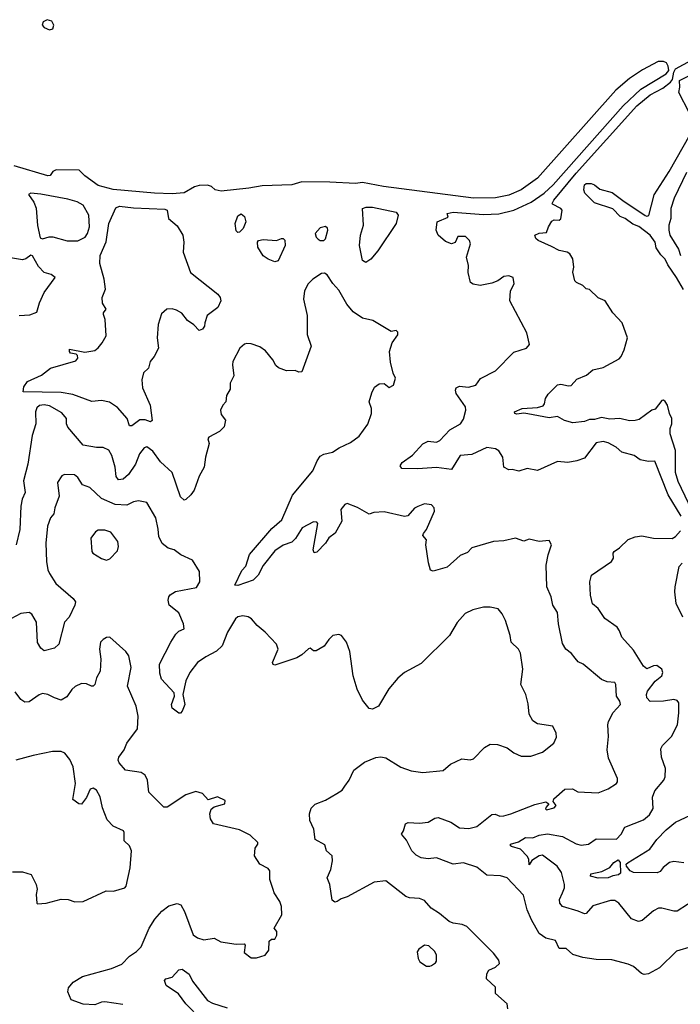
# Model space of a CAD drawing. Extents: x 1468344 to 1613994, y 525695 to 643861.
# Tile 85 of 256: x 1490609 to 1494534, y 613663 to 619517. Entities that reach past the tile are written whole.
import ezdxf

# ---------------------------------------------------------------- set-up
doc = ezdxf.new("R2010")
doc.units = 0

msp = doc.modelspace()

# ---------------------------------------------------------------- linework, layer by layer
at = {"layer": '0CON10XD'}
for points in [[(1490785, 619457.1), (1490805, 619462.5), (1490812.5, 619485), (1490799.3, 619509.3), (1490772.8, 619517.2), (1490747.5, 619505), (1490742, 619485), (1490755, 619471.2), (1490785, 619457.1)], [(1494623.5, 616555), (1494521.1, 616771.1), (1494504.8, 616825), (1494505.3, 616955), (1494473.8, 617053.8), (1494473.1, 617086.9), (1494484.4, 617115), (1494484.4, 617145), (1494470, 617175), (1494458.5, 617225), (1494445, 617247.5), (1494435, 617254.2), (1494425, 617252.5), (1494385, 617200.8), (1494365, 617195.8), (1494290.2, 617139.8), (1494265, 617133.3), (1494233, 617133), (1494175.5, 617145.5), (1494115, 617142.6), (1494065, 617152.5), (1494025, 617139.3), (1493995, 617139.5), (1493965, 617127.5), (1493895, 617119.6), (1493845, 617133.1), (1493805, 617157.3), (1493755, 617149.1), (1493627.1, 617172.9), (1493605, 617177.8), (1493562.2, 617172.2), (1493550, 617175), (1493548, 617185), (1493595, 617204.4), (1493685, 617211.4), (1493718.3, 617221.7), (1493727.7, 617232.3), (1493733.8, 617265), (1493749.3, 617290.7), (1493805, 617346), (1493825, 617350.8), (1493869.3, 617339.3), (1493885, 617341.2), (1493919.5, 617380.5), (1493976.4, 617403.6), (1494015, 617435.6), (1494075, 617449.6), (1494170, 617500), (1494183.1, 617515), (1494200.8, 617555), (1494220.6, 617625), (1494188.8, 617715), (1494133.3, 617773.3), (1494087.5, 617845), (1494045, 617864.3), (1493995, 617913.3), (1493975, 617916.7), (1493955, 617936.7), (1493916.7, 617955), (1493908, 617965), (1493896, 618015), (1493901.4, 618045), (1493895.8, 618095), (1493877.5, 618125), (1493861.2, 618135), (1493815, 618144), (1493769, 618169), (1493690, 618205), (1493676.4, 618216.4), (1493670, 618235), (1493695, 618247.5), (1493738.8, 618251.2), (1493750, 618285), (1493770.5, 618319.5), (1493785, 618328), (1493815, 618324.2), (1493825, 618333.3), (1493831.2, 618385), (1493823.8, 618395), (1493775, 618420), (1493772.2, 618425), (1493782.7, 618445), (1493916.2, 618603.8), (1494275, 619004.3), (1494355, 619070.2), (1494429.6, 619110.4), (1494475, 619144.8), (1494487.6, 619162.4), (1494495, 619204.7), (1494505.8, 619224.2), (1494648.1, 619301.9)], [(1493245, 617142), (1493259.5, 617195), (1493258.1, 617215), (1493201.9, 617295), (1493197.5, 617315), (1493201.9, 617328.1), (1493221.1, 617338.9), (1493275, 617332.9), (1493318.8, 617345), (1493347, 617383), (1493435, 617430), (1493545, 617540.5), (1493620, 617565), (1493638.8, 617585), (1493621.5, 617655), (1493520.6, 617845), (1493524.4, 617905.6), (1493547, 617947), (1493540, 617985), (1493515, 617993.3), (1493485, 617990), (1493450, 617965), (1493415, 617950), (1493345.8, 617935.8), (1493304.2, 617944.2), (1493286.7, 617955), (1493274.3, 618014.3), (1493275.8, 618055), (1493264.2, 618105), (1493287.1, 618185), (1493282, 618205), (1493257.6, 618227.6), (1493212.1, 618227.9), (1493196.7, 618193.3), (1493175, 618183.5), (1493138.3, 618198.3), (1493096, 618235), (1493084, 618265), (1493090, 618315), (1493155, 618342.5), (1493148.8, 618365), (1493185, 618373.6), (1493365, 618359.7), (1493455, 618363.4), (1493545, 618385.2), (1493647.8, 618432.2), (1493724.2, 618485), (1493778.1, 618535), (1494194.2, 619005.8), (1494299.3, 619105), (1494449.7, 619195), (1494465.2, 619214.8), (1494461.7, 619241.7), (1494451.1, 619261.1), (1494435, 619268.7), (1494402.2, 619267.8), (1494310.4, 619219.6), (1494232, 619168), (1494151.6, 619098.4), (1493685.3, 618575), (1493589.1, 618505), (1493515, 618473.4), (1493435, 618457.8), (1493305, 618455.4), (1492770, 618525), (1492645, 618549.2), (1492605, 618543.1), (1492452.1, 618552.1), (1492285, 618552.2), (1492225.9, 618535.9), (1492050.3, 618529.7), (1491970, 618515), (1491805, 618498), (1491770, 618505), (1491747.5, 618525), (1491725, 618533.9), (1491675, 618531.3), (1491647.5, 618522.5), (1491585, 618486.8), (1491515, 618482.4), (1491410, 618485), (1491165, 618506.8), (1491075, 618530.8), (1490995, 618588.9), (1490961.8, 618621.8), (1490825.7, 618624.3), (1490805.2, 618614.8), (1490788.9, 618591.1), (1490775, 618588), (1490575, 618648)], [(1494586.3, 618966.3), (1494524.8, 619085), (1494531.2, 619115), (1494530, 619155), (1494585, 619184.3)], [(1494553, 617913), (1494512.4, 617985), (1494459.3, 618059.3), (1494445, 618092.4), (1494419, 618119), (1494391.5, 618161.5), (1494384.8, 618195), (1494354.5, 618235), (1494287.4, 618287.4), (1494251.2, 618301.2), (1494207.3, 618335), (1494176.2, 618346.2), (1494132.4, 618392.4), (1494025, 618428.2), (1493966.4, 618485), (1493960.2, 618505), (1493965.1, 618534.9), (1493975, 618543.4), (1494005, 618543.8), (1494025.1, 618535.1), (1494055, 618509.5), (1494129.5, 618489.5), (1494192.6, 618442.6), (1494325, 618353.5), (1494335, 618348.8), (1494348, 618352), (1494378.9, 618475), (1494467.4, 618615), (1494591.7, 618835)], [(1494571.5, 618608.5), (1494497.7, 618455), (1494477.8, 618395), (1494477.3, 618335), (1494465.5, 618294.5), (1494464.9, 618265.1), (1494472.3, 618235), (1494522.6, 618152.6), (1494534.4, 618115)], [(1490891.4, 618201.4), (1490955, 618203.1), (1490997.8, 618225), (1491011.2, 618245), (1491023.9, 618285), (1491018.8, 618355), (1490985.4, 618415), (1490950.4, 618435), (1490895, 618449.6), (1490735, 618479), (1490674.8, 618485.2), (1490661.9, 618478.1), (1490691.8, 618431.8), (1490705.8, 618395.8), (1490713.8, 618293.8), (1490730.7, 618220.7), (1490745, 618213.3), (1490783.3, 618226.7), (1490805, 618226.5), (1490891.4, 618201.4)], [(1491261.7, 617101.7), (1491247.1, 617145), (1491190.8, 617210.8), (1491142.2, 617242.2), (1491095, 617253.1), (1491036.8, 617246.8), (1490925, 617287.8), (1490855, 617300), (1490628.8, 617305), (1490633.9, 617335), (1490655, 617365.4), (1490737.4, 617402.6), (1490792, 617445), (1490942.2, 617487.8), (1490953.5, 617505), (1490951.3, 617521.3), (1490945, 617528), (1490911.2, 617535), (1490904.3, 617545), (1490905, 617557.5), (1490995, 617541.2), (1491055, 617550.6), (1491075, 617565.8), (1491098.6, 617595), (1491121.7, 617638.3), (1491116.7, 617735), (1491106, 617765), (1491106.2, 617775), (1491123.3, 617795), (1491101.2, 617831.2), (1491098, 617865), (1491118.5, 617915), (1491110.9, 617975), (1491085, 618067.5), (1491086.6, 618115), (1491123.1, 618196.9), (1491138.5, 618305), (1491180.6, 618399.4), (1491202.2, 618407.8), (1491285, 618398.4), (1491471.3, 618391.3), (1491485, 618383.8), (1491492.5, 618335), (1491545, 618290.8), (1491577.8, 618235), (1491584.2, 618195), (1491579.4, 618135), (1491623.8, 618013.8), (1491785.9, 617885.9), (1491800, 617865), (1491803.5, 617845), (1491785.5, 617805), (1491721.9, 617758.1), (1491707.8, 617715), (1491706.5, 617695), (1491695, 617676.2), (1491675, 617668.8), (1491642.5, 617702.5), (1491605, 617727.8), (1491573.1, 617773.1), (1491540.5, 617790.5), (1491515, 617797.3), (1491483.8, 617796.2), (1491452, 617768), (1491432.2, 617705), (1491425.5, 617625), (1491432.9, 617565), (1491408, 617515), (1491383.5, 617485), (1491374.2, 617445), (1491343.4, 617416.6), (1491334.6, 617375), (1491338.9, 617328.9), (1491384.3, 617225), (1491396.4, 617133.6), (1491385, 617126.7), (1491355, 617137.1), (1491323, 617137), (1491275, 617102), (1491261.7, 617101.7)], [(1491905, 618252), (1491895, 618262.5), (1491888.8, 618305), (1491905, 618350), (1491925, 618362.5), (1491945, 618346.7), (1491952.9, 618315), (1491936, 618275), (1491915, 618253.8), (1491905, 618252)], [(1492665, 618074), (1492646, 618086), (1492628.2, 618175), (1492633.2, 618235), (1492652.5, 618295), (1492646, 618394), (1492667.4, 618402.6), (1492705, 618402), (1492845, 618372), (1492858, 618355), (1492845, 618305.8), (1492736.4, 618143.6), (1492695, 618094.2), (1492665, 618074)], [(1492415, 618203.8), (1492425.5, 618214.5), (1492440.6, 618265), (1492438.2, 618278.2), (1492425, 618288.1), (1492395, 618278.8), (1492364.5, 618245), (1492369.4, 618225), (1492382.2, 618212.2), (1492395, 618204.2), (1492415, 618203.8)], [(1492125, 618077.5), (1492085, 618093.3), (1492055, 618113.8), (1492023.1, 618165), (1492022, 618195), (1492027.5, 618205), (1492055, 618211.2), (1492135, 618203.3), (1492165, 618216.7), (1492175, 618216.2), (1492185, 618206.7), (1492185.8, 618175), (1492145, 618083.3), (1492125, 618077.5)], [(1490605, 617757.8), (1490668.3, 617761.7), (1490711.2, 617778.8), (1490726.1, 617833.9), (1490754.1, 617895.9), (1490820, 617985), (1490795, 618002.5), (1490755, 618013.3), (1490719.5, 618049.5), (1490685, 618112.5), (1490675, 618117.5), (1490645.7, 618094.3), (1490625, 618089.2), (1490555, 618100.6)], [(1493485, 614784), (1493527.5, 614795), (1493669.5, 614850.5), (1493735, 614866.2), (1493752.5, 614855), (1493736.7, 614835), (1493733.8, 614825), (1493739.3, 614819.3), (1493785, 614830.8), (1493796.2, 614845), (1493778.3, 614868.3), (1493782.5, 614885), (1493847.7, 614942.3), (1493893.9, 614943.9), (1493925, 614926.7), (1494045, 614919.5), (1494105, 614944.5), (1494154, 614975), (1494160, 614985), (1494161.2, 615005), (1494107, 615127), (1494098.9, 615175), (1494107.3, 615255), (1494103.1, 615325), (1494108.1, 615345), (1494135, 615398.6), (1494178.6, 615445), (1494174.5, 615465), (1494154.1, 615495), (1494151.9, 615565), (1494145, 615575.6), (1494099.5, 615579.5), (1494065, 615593.8), (1493956.7, 615685), (1493928.1, 615698.1), (1493910.3, 615720.3), (1493888.2, 615748.2), (1493854.4, 615774.4), (1493835, 615807.5), (1493809.4, 615925), (1493805, 615992.5), (1493776.2, 616035), (1493765.8, 616085), (1493741.2, 616145), (1493736.4, 616273.6), (1493748, 616335), (1493768.8, 616395), (1493755, 616420), (1493695, 616414), (1493635, 616428), (1493605, 616416.2), (1493555, 616434), (1493485, 616418), (1493425, 616414.2), (1493295, 616376.2), (1493270.5, 616349.5), (1493225, 616331.2), (1493148.5, 616261.5), (1493065, 616238.8), (1493050, 616245), (1493037.7, 616287.7), (1493021.8, 616395), (1493025.6, 616425), (1493005, 616450), (1493008.5, 616461.5), (1493026.4, 616485), (1493072.7, 616595), (1493071.5, 616615), (1493055, 616633.1), (1493015, 616638), (1492975, 616623.3), (1492955, 616612.5), (1492915, 616566.7), (1492895, 616562.5), (1492775, 616591.4), (1492713.1, 616586.9), (1492685, 616577.5), (1492615, 616617.5), (1492555, 616640), (1492540, 616635), (1492516.7, 616605), (1492522.7, 616535), (1492482.9, 616465), (1492445, 616435.6), (1492425.6, 616405), (1492375, 616351.9), (1492358, 616348), (1492352.5, 616365), (1492380.7, 616520.7), (1492375, 616528.8), (1492355, 616530.8), (1492287.8, 616495), (1492247.2, 616432.8), (1492225, 616411.4), (1492175, 616393.6), (1492125, 616359.1), (1492055, 616271.1), (1492026.5, 616213.5), (1491995, 616185.5), (1491905, 616152.5), (1491887.5, 616155), (1491927.9, 616242.1), (1491952.9, 616267.1), (1491975, 616337.5), (1492107.6, 616492.4), (1492165.8, 616544.2), (1492230, 616690), (1492351.5, 616835), (1492376.2, 616895), (1492395, 616921.1), (1492415, 616934.5), (1492467.5, 616945), (1492507.6, 616972.4), (1492575, 617003.8), (1492625, 617041.1), (1492677.9, 617112.1), (1492699.2, 617175), (1492700, 617205), (1492686.2, 617245), (1492701.4, 617298.6), (1492717, 617333), (1492745, 617352), (1492775, 617353.3), (1492805, 617330), (1492830, 617345), (1492842.5, 617385), (1492828, 617415), (1492811.3, 617481.3), (1492805.7, 617545), (1492821.2, 617595), (1492855, 617642.5), (1492855, 617660), (1492845, 617670), (1492815, 617663.3), (1492707.8, 617727.8), (1492645, 617741.6), (1492590.9, 617780.9), (1492553.2, 617825), (1492505, 617909.4), (1492468.9, 617948.9), (1492435, 618000), (1492419.3, 618009.3), (1492402.3, 618007.7), (1492351.2, 617975), (1492323.5, 617946.5), (1492301.4, 617905), (1492295.7, 617855.7), (1492317.6, 617757.6), (1492317.1, 617645), (1492341.4, 617575), (1492285.7, 617424.3), (1492268, 617422), (1492245, 617430.6), (1492195, 617430), (1492146.8, 617446.8), (1492130.9, 617460.9), (1492112, 617495), (1492068.6, 617548.6), (1492035, 617571.4), (1491985, 617590.8), (1491957.7, 617592.3), (1491945, 617588.8), (1491916.2, 617565), (1491876, 617485), (1491872.5, 617465), (1491880.7, 617399.3), (1491860, 617355), (1491859.3, 617320.7), (1491838.3, 617281.7), (1491833.8, 617245), (1491815, 617226), (1491802.7, 617195), (1491805, 617168.8), (1491831.2, 617135), (1491823.9, 617096.1), (1491795, 617068.8), (1491732.5, 617035), (1491727.5, 617025), (1491733.6, 616996.4), (1491712, 616915), (1491703.9, 616856.1), (1491675, 616802.5), (1491645, 616720), (1491625, 616691.2), (1491595, 616663.3), (1491585, 616660), (1491565, 616680), (1491515, 616825.7), (1491445, 616888.5), (1491399.3, 616950.7), (1491365, 616977.8), (1491348, 616972), (1491321.2, 616935), (1491296.5, 616873.5), (1491255, 616813.5), (1491224.4, 616785.6), (1491195, 616781.5), (1491182, 616802), (1491175, 616856.7), (1491156.9, 616925), (1491138, 616958), (1491105, 616972.5), (1491065, 616972.9), (1490985, 616987.1), (1490894.4, 617095), (1490887.5, 617115), (1490887.5, 617145), (1490859.1, 617179.1), (1490785, 617220.5), (1490755, 617226.6), (1490726.8, 617223.2), (1490711, 617209), (1490703.5, 617185), (1490704.5, 617115), (1490682.9, 617045), (1490657.7, 616875), (1490631.6, 616775), (1490640.5, 616705), (1490623.3, 616666.7), (1490614.5, 616624.5), (1490608.9, 616485), (1490587.1, 616395)], [(1494538.6, 616565), (1494462.3, 616692.3), (1494382.5, 616892.5), (1494345, 616890), (1494295, 616900), (1494260, 616925), (1494187.5, 616945), (1494153.8, 616975), (1494105, 617000.6), (1494075, 617008.6), (1494035, 617001.4), (1493965, 616910), (1493920, 616895), (1493865, 616884.2), (1493805, 616890), (1493685, 616836), (1493625, 616848.8), (1493575, 616833.3), (1493535, 616842.5), (1493515, 616840), (1493485, 616857.5), (1493478.6, 616915), (1493455, 616954.2), (1493435.4, 616965.4), (1493385, 616972.9), (1493295, 616931.6), (1493225, 616926), (1493175, 616842.3), (1493085, 616855.4), (1492975, 616846.5), (1492879.1, 616849.1), (1492869.4, 616865), (1492880.6, 616885), (1492942, 616928), (1493005, 616995.6), (1493035, 617011.5), (1493085, 617005.8), (1493105, 617014.1), (1493165, 617078.9), (1493228.6, 617115), (1493245, 617142)], [(1492541.2, 614958.8), (1492566.7, 614995), (1492594.6, 615055.4), (1492656.6, 615103.4), (1492725, 615130), (1492755, 615134.2), (1492785, 615128), (1492873.4, 615073.4), (1492935, 615050), (1493005, 615040.8), (1493125, 615053.3), (1493169.3, 615090.7), (1493235, 615122), (1493285, 615115.8), (1493305, 615122), (1493370.3, 615189.7), (1493405, 615210), (1493447.6, 615207.6), (1493505, 615188.6), (1493545, 615158), (1493587.9, 615137.9), (1493645, 615138.6), (1493715, 615162.9), (1493782, 615215), (1493797.9, 615252.1), (1493796, 615275), (1493775.7, 615315.7), (1493685, 615330), (1493657.9, 615347.9), (1493635, 615387.5), (1493630.5, 615449.5), (1493616.2, 615505), (1493585.7, 615565), (1493598.1, 615655), (1493585, 615750), (1493572, 615775), (1493529.4, 615815), (1493523.3, 615855), (1493495.8, 615945), (1493475.8, 615985), (1493452.5, 616015), (1493404.3, 616024.3), (1493365, 616023.6), (1493300.9, 616009.1), (1493255, 615985.8), (1493207.4, 615932.6), (1493162, 615855), (1492995, 615690), (1492895, 615635.7), (1492855, 615602), (1492802, 615538), (1492740, 615435), (1492705, 615417.5), (1492685, 615422.5), (1492645, 615471.2), (1492613.9, 615536.1), (1492589.5, 615615), (1492571.2, 615761.2), (1492550, 615815), (1492520, 615855), (1492505, 615862.5), (1492470, 615855), (1492445, 615832.5), (1492417.7, 615792.3), (1492370, 615765), (1492354.1, 615764.1), (1492335, 615780), (1492325, 615776.7), (1492285, 615740), (1492255, 615722.2), (1492125, 615678.8), (1492114.1, 615684.1), (1492111.2, 615695), (1492144.4, 615775), (1492135.5, 615805), (1492068, 615875), (1492018.8, 615915), (1491986, 615955), (1491966.9, 615966.9), (1491935, 615972.9), (1491905, 615966.9), (1491890.5, 615955), (1491842.9, 615875), (1491811.5, 615795), (1491778.4, 615761.6), (1491715, 615729.1), (1491665.3, 615694.7), (1491618.9, 615635), (1491596.1, 615586.1), (1491577.8, 615505), (1491590, 615445), (1491575, 615406.7), (1491565, 615393.8), (1491555, 615393.3), (1491514.4, 615424.4), (1491510.6, 615445), (1491529.2, 615495), (1491527.3, 615515), (1491450.6, 615595), (1491440.9, 615630.9), (1491438.8, 615685), (1491506.1, 615815), (1491537.2, 615862.8), (1491555, 615881.2), (1491586.1, 615895), (1491582.7, 615925), (1491555, 615990.6), (1491496.7, 616035), (1491490, 616065), (1491494.3, 616085), (1491503, 616097), (1491535, 616117.1), (1491659.4, 616140.6), (1491678.1, 616175), (1491677.1, 616237.1), (1491635, 616303.3), (1491565.6, 616335.6), (1491525.6, 616365.6), (1491491.2, 616375), (1491455, 616402.9), (1491435, 616443.8), (1491432.3, 616487.7), (1491417.7, 616555), (1491365, 616645.7), (1491315, 616655.5), (1491285, 616650.8), (1491245, 616630.7), (1491175, 616633.9), (1491095, 616669.6), (1491025.9, 616735.9), (1490982.3, 616752.3), (1490955, 616794.2), (1490935, 616811.9), (1490875, 616812.5), (1490858.8, 616805), (1490832.5, 616765), (1490843.2, 616685), (1490817.8, 616615), (1490811.7, 616578.3), (1490790.8, 616555), (1490774.6, 616505.4), (1490763.8, 616405), (1490767.5, 616295), (1490775.5, 616245.5), (1490785, 616223.8), (1490824.3, 616165), (1490925.7, 616075), (1490939.4, 616055), (1490937.1, 616035), (1490902.2, 615965), (1490875, 615934.4), (1490841.4, 615805), (1490815, 615780.6), (1490755, 615764.2), (1490735, 615781.2), (1490715, 615813.3), (1490708.1, 615935), (1490681.8, 615981.8), (1490665, 615993.1), (1490615, 615985.5), (1490556, 615955)], [(1491125, 616304), (1491145, 616311.2), (1491190.7, 616359.3), (1491196.2, 616385), (1491192, 616415), (1491150.9, 616470.9), (1491115, 616481.4), (1491075, 616481.2), (1491058.3, 616471.7), (1491031.2, 616435), (1491037.5, 616355), (1491042.5, 616345), (1491095, 616314), (1491125, 616304)], [(1494638, 614295), (1494515, 614215.7), (1494495, 614215.6), (1494425, 614234.5), (1494405, 614233.6), (1494375, 614218.5), (1494308.1, 614161.9), (1494285, 614154.3), (1494245, 614171.9), (1494168.6, 614265), (1494145, 614280), (1494119.5, 614280.5), (1494015, 614247.5), (1493975, 614202), (1493965, 614200), (1493927.3, 614217.3), (1493834, 614244), (1493817.3, 614265), (1493815.9, 614285), (1493834.4, 614325), (1493846.7, 614355), (1493846.9, 614375), (1493827.3, 614447.3), (1493802.9, 614485), (1493715, 614550), (1493695, 614545.4), (1493651.3, 614518.7), (1493635, 614492.9), (1493634.6, 614525), (1493625, 614544.5), (1493584.3, 614585), (1493531, 614601), (1493524.3, 614605), (1493524.5, 614615), (1493571.7, 614628.3), (1493615, 614654.5), (1493658.3, 614651.7), (1493695, 614668.6), (1493745, 614676.9), (1493835, 614660.3), (1493915, 614617.1), (1493945, 614608.2), (1493988.8, 614615), (1494035, 614646.1), (1494155, 614644.4), (1494182, 614675), (1494205, 614715.7), (1494315, 614760), (1494350.2, 614789.8), (1494373, 614827), (1494368.6, 614895), (1494382.5, 614932.5), (1494436, 614995), (1494444.2, 615015), (1494445.8, 615065), (1494422.1, 615132.1), (1494419.1, 615180.9), (1494428.7, 615201.3), (1494481.1, 615255), (1494516.5, 615323.5), (1494526.1, 615395), (1494525.5, 615455), (1494515, 615469.1), (1494495, 615474.7), (1494435, 615465.3), (1494355, 615464), (1494336, 615485), (1494333.1, 615505), (1494338.6, 615525), (1494385.5, 615584.5), (1494425, 615616.7), (1494430.6, 615635), (1494424.5, 615654.5), (1494395, 615677.1), (1494375, 615675.7), (1494335, 615657.1), (1494315, 615674.2), (1494255, 615768), (1494185.7, 615845), (1494173, 615883), (1494158, 615905), (1494086.5, 615956.5), (1494045.2, 616015.2), (1494013.3, 616043.3), (1494000.5, 616095), (1493997.1, 616175), (1494005.8, 616215), (1494126.2, 616295), (1494137.5, 616315), (1494135.8, 616345), (1494140.8, 616355), (1494173.4, 616376.6), (1494225, 616425.7), (1494265, 616441.9), (1494305, 616448.8), (1494375, 616434.5), (1494485, 616433.1), (1494505.2, 616444.8), (1494535, 616478.2)], [(1494549.2, 615965), (1494509.2, 616045), (1494502, 616115), (1494502.9, 616145), (1494527.5, 616265), (1494545, 616285.6)], [(1491221.2, 613661.2), (1491115, 613677.1), (1491095, 613675.8), (1491055, 613659.1), (1490985, 613663.1), (1490915, 613688.8), (1490894.1, 613735.9), (1490898.8, 613761.2), (1490925.8, 613794.2), (1490981.7, 613828.3), (1491155, 613875.6), (1491215, 613902.2), (1491260.4, 613949.6), (1491302.9, 613977.1), (1491329.5, 614005), (1491378.5, 614115), (1491411.5, 614168.5), (1491452.8, 614217.2), (1491495, 614247.5), (1491545, 614262), (1491566, 614255), (1491587.5, 614215), (1491639.2, 614075), (1491665, 614058.1), (1491703.6, 614046.4), (1491765, 614056.7), (1491803.3, 614033.3), (1491895, 614021.2), (1491941.7, 614021.7), (1491947.5, 614015), (1491941.7, 613971.7), (1491985, 613940), (1492015, 613940), (1492066.7, 613955), (1492090, 613985), (1492091.7, 614038.3), (1492105, 614050), (1492125, 614050), (1492137, 614073), (1492137.5, 614095), (1492120, 614115), (1492167.1, 614195), (1492164.2, 614244.2), (1492154.3, 614274.3), (1492120.8, 614325), (1492114.2, 614345), (1492095.6, 614405.6), (1492095, 614456.7), (1492085, 614470), (1492035, 614496.7), (1492004.2, 614545), (1492008, 614592), (1492023.8, 614615), (1492023.8, 614625), (1491977.6, 614667.6), (1491915, 614700), (1491760, 614735), (1491742, 614765), (1491738, 614795), (1491746.2, 614823.8), (1491763.6, 614836.4), (1491827.5, 614855), (1491830, 614875), (1491783.6, 614896.4), (1491728.3, 614878.3), (1491695, 614916.7), (1491655, 614928), (1491595, 614908), (1491485, 614834.3), (1491465, 614835.7), (1491376.9, 614925), (1491368.9, 614995), (1491355, 615025.8), (1491330.2, 615040.2), (1491236.7, 615055), (1491199.1, 615099.1), (1491194.2, 615115), (1491197.6, 615132.4), (1491230, 615175), (1491246.2, 615215), (1491308.6, 615301.4), (1491312.2, 615375), (1491301.4, 615435), (1491248.6, 615555), (1491271.4, 615665), (1491258, 615735), (1491239.7, 615759.7), (1491145, 615846.7), (1491125, 615843.3), (1491105, 615831.2), (1491088.8, 615815), (1491082, 615775), (1491090, 615715), (1491086.4, 615643.6), (1491065, 615603.3), (1491055, 615563.3), (1491045, 615553.8), (1491035, 615553.8), (1491005, 615569.2), (1490975, 615571.2), (1490937.7, 615552.3), (1490918.8, 615535), (1490889.7, 615490.3), (1490855, 615471.2), (1490815, 615484), (1490775, 615505.8), (1490745, 615510), (1490725, 615503.3), (1490665, 615462), (1490638.3, 615458.3), (1490615.8, 615475.8), (1490581.4, 615521.4)], [(1490715, 614260), (1490765, 614263.3), (1490855, 614287.5), (1490896.4, 614286.4), (1490937, 614273), (1490985, 614273.3), (1491122.7, 614337.3), (1491166.4, 614336.4), (1491232.5, 614355), (1491241.2, 614365), (1491264.2, 614475), (1491272.5, 614575), (1491262, 614605), (1491228.8, 614635), (1491230, 614685), (1491225, 614693.3), (1491165, 614722), (1491129.1, 614759.1), (1491100.2, 614830.2), (1491087, 614897), (1491065, 614935.7), (1491045, 614948.6), (1491027.9, 614942.1), (1491005, 614893.3), (1490975, 614852.5), (1490960, 614855), (1490925, 614880), (1490940, 614975), (1490925.8, 615075), (1490907.6, 615117.6), (1490876.2, 615155), (1490855, 615165.7), (1490804.4, 615165.6), (1490687.9, 615142.1), (1490585, 615113.5)], [(1493510, 613635), (1493505.8, 613665.8), (1493435, 613727.5), (1493436.2, 613765), (1493382.5, 613815), (1493383.6, 613843.6), (1493396.7, 613865), (1493435.7, 613884.3), (1493460, 613905), (1493456.1, 613926.1), (1493425, 613966.2), (1493265, 614126), (1493237.9, 614137.9), (1493185, 614144.5), (1493160, 614155), (1493103, 614203), (1493054.5, 614234.5), (1493015, 614280), (1492985, 614291.4), (1492925, 614295.6), (1492902.8, 614302.8), (1492785, 614396), (1492715, 614388), (1492555, 614302.5), (1492519.3, 614290.7), (1492495, 614273.3), (1492480.7, 614270.7), (1492465, 614282.5), (1492451.2, 614375), (1492436, 614415), (1492458, 614465), (1492467.5, 614515), (1492466.2, 614545), (1492432.5, 614575), (1492421.7, 614611.7), (1492365, 614642.5), (1492356, 614705), (1492333.3, 614755), (1492330.5, 614795), (1492341.2, 614828.8), (1492365, 614852), (1492425, 614876.2), (1492494.1, 614915.9), (1492525, 614936.7), (1492541.2, 614958.8)], [(1494605, 614006.9), (1494511.2, 613978.8), (1494410.3, 613879.7), (1494345, 613843.8), (1494319.3, 613839.3), (1494302.5, 613845), (1494255, 613888), (1494225, 613901.4), (1494127.3, 613927.3), (1494035, 613929.2), (1493955, 613942), (1493895, 613959.2), (1493855, 613994.2), (1493815, 613994.6), (1493792.4, 614042.4), (1493735, 614056.7), (1493695, 614083.1), (1493650, 614165), (1493624.5, 614225), (1493602.3, 614312.3), (1493506.2, 614415), (1493465, 614427.1), (1493385, 614430), (1493325, 614477.5), (1493245, 614503.2), (1493185, 614495.3), (1493085, 614533.4), (1493035, 614528.2), (1492995, 614532.9), (1492965, 614549.6), (1492939.6, 614575), (1492907.9, 614637.9), (1492876.7, 614675), (1492889.4, 614695), (1492900.8, 614735), (1492916.7, 614743.3), (1492985, 614740), (1493035, 614745.8), (1493075, 614770), (1493095, 614773.1), (1493170, 614745), (1493222.6, 614712.6), (1493277.9, 614707.9), (1493325, 614719.4), (1493415, 614790.8), (1493434, 614794), (1493461.7, 614781.7), (1493485, 614784)], [(1494555, 614504.5), (1494495, 614512.1), (1494470, 614505), (1494433.2, 614476.8), (1494415, 614452.5), (1494396.4, 614443.6), (1494255, 614445.9), (1494236.6, 614456.6), (1494213.6, 614485), (1494212.7, 614495), (1494223.3, 614505), (1494353.3, 614585), (1494395, 614643.6), (1494450.3, 614699.7), (1494506.4, 614745), (1494625, 614800.8)], [(1494045, 614412.9), (1494000, 614425), (1494001.7, 614438.3), (1494068.3, 614451.7), (1494115, 614476.2), (1494139.1, 614505), (1494165, 614522.7), (1494176.7, 614505), (1494178.4, 614441.6), (1494167.5, 614432.5), (1494132.5, 614427.5), (1494105, 614414.1), (1494045, 614412.9)], [(1490565, 614450), (1490625, 614451.2), (1490677.5, 614435), (1490705.9, 614375.9), (1490713, 614347), (1490706.7, 614315), (1490710, 614265), (1490715, 614260)], [(1493045, 613888.6), (1493055, 613894.2), (1493080, 613910), (1493085, 613920), (1493085.7, 613955.7), (1493075, 613976.7), (1493040.5, 614010.5), (1493015, 614013.8), (1492980.3, 613989.7), (1492971.2, 613975), (1492976.2, 613935), (1492986.7, 613915), (1493025, 613890), (1493045, 613888.6)], [(1491685.3, 613575), (1491595.6, 613665), (1491551.9, 613725), (1491480, 613775), (1491469.2, 613805), (1491476.8, 613813.2), (1491513.8, 613825), (1491555, 613868), (1491575, 613870.8), (1491615, 613842.5), (1491635, 613800), (1491725.3, 613685.3), (1491755, 613668.9), (1491842.3, 613642.3)]]:
    msp.add_lwpolyline(points, dxfattribs=at)

doc.saveas('drawing.dxf')
